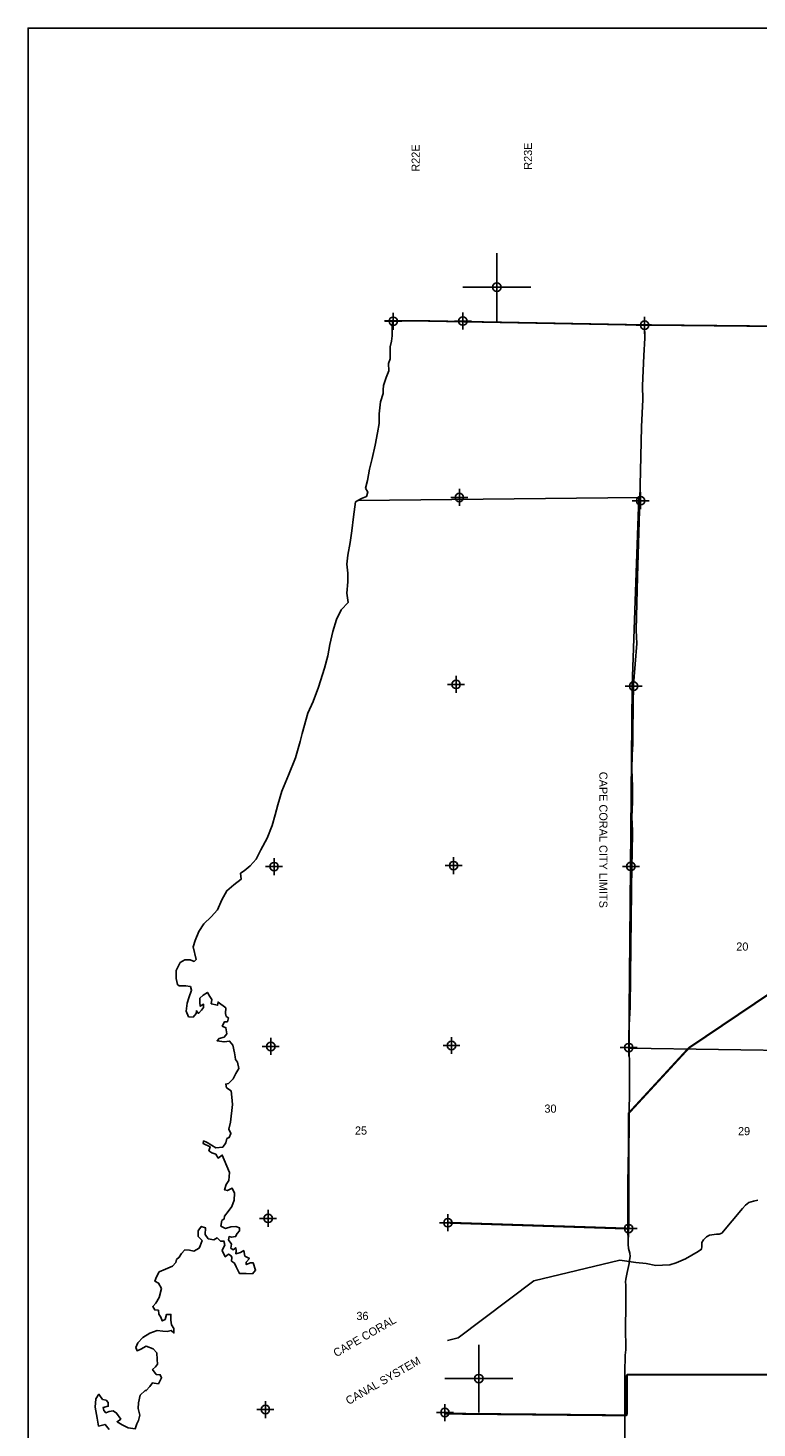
# Model space of a CAD drawing. Extents: x 119693 to 416873, y 706841 to 914021.
# Tile 2 of 14: x 142962 to 164455, y 854296 to 895571. Entities that reach past the tile are written whole.
import ezdxf

# ---------------------------------------------------------------- set-up
doc = ezdxf.new("R2010")
doc.units = 0
doc.header["$LTSCALE"] = 800
doc.header["$PDMODE"] = 34
doc.header["$PDSIZE"] = 250
for name, pattern in [('DASHED', [0]), ('PHANTOM', [0]), ('STREAM', [0])]:
    doc.linetypes.add(name, pattern=pattern)
doc.layers.get('0').update_dxf_attribs({"linetype": 'CONTINUOUS'})
for name, color, linetype in [('700', 7, 'CONTINUOUS'), ('BORDER', 1, 'CONTINUOUS'), ('CITY', 14, 'DASHED'), ('COUNTY', 15, 'PHANTOM'), ('MAJROADS', 9, 'CONTINUOUS'), ('SEC', 2, 'CONTINUOUS'), ('TEXT', 7, 'CONTINUOUS'), ('TRUNKS', 5, 'STREAM'), ('WATER', 4, 'CONTINUOUS'), ('WSHEDS', 3, 'CONTINUOUS')]:
    doc.layers.add(name, color=color, linetype=linetype)

# ---------------------------------------------------------------- blocks, each defined once
blk = doc.blocks.new('TICK')
at = {"color": 0}
for points in [[(500, 0), (500, 1000)], [(0, 500), (1000, 500)]]:
    blk.add_lwpolyline(points, dxfattribs=at)
blk.add_point((500, 500), dxfattribs=at)

msp = doc.modelspace()

# ---------------------------------------------------------------- linework, layer by layer
at = {"layer": '700', "color": 0}
msp.add_line((161270, 858987), (161270, 858987), dxfattribs=at)
at = {"layer": 'BORDER', "color": 0}
msp.add_lwpolyline([(142962, 832571), (238962, 832571), (238962, 895571), (142962, 895571)], close=True, dxfattribs=at)
at = {"layer": 'CITY', "color": 0}
msp.add_lwpolyline([(152704, 881643), (160973, 881731), (160774, 876172), (160681, 865499), (165967, 865414), (171400, 865413), (176785, 865354), (177602, 865377), (182078, 867657), (182075, 865402), (187348, 865388), (187499, 875932), (192795, 875851), (197979, 875822), (197937, 870471), (203574, 870421), (203567, 867149), (204626, 867424), (204750, 866898), (203543, 866570), (203524, 865133), (197957, 865112), (197910, 854551)], dxfattribs=at)
at = {"layer": 'COUNTY', "color": 0, "const_width": 50}
msp.add_lwpolyline([(190661, 886554), (187671, 886546), (184101, 886586), (183864, 886586), (182227, 886609), (176874, 886630), (172180, 886671), (171346, 886686), (170022, 886688), (166187, 886765), (160893, 886819), (154508, 886938), (153463, 886938)], dxfattribs=at)
at = {"layer": 'MAJROADS', "color": 0}
msp.add_lwpolyline([(161147, 886850), (161139, 886834), (161144, 886431), (161115, 885912), (161083, 885024), (161089, 884622), (161049, 883810), (161026, 882938), (160999, 881673), (160932, 879403), (160895, 877820), (160909, 877426), (160816, 876203), (160806, 876052), (160805, 875885), (160801, 875374), (160798, 875005), (160794, 874469), (160775, 874142), (160763, 873715), (160785, 873203), (160781, 872759), (160761, 872307), (160783, 871913), (160770, 871218), (160767, 870908), (160733, 868503), (160711, 866702), (160690, 866174), (160685, 865562), (160697, 864875), (160682, 862940), (160671, 862546), (160647, 861516), (160651, 860979), (160645, 860234), (160658, 859714), (160666, 859588), (160706, 859446), (160714, 859353), (160688, 859186), (160687, 859144), (160627, 858876), (160592, 858684), (160583, 858609), (160590, 858508), (160585, 857745), (160574, 857394), (160581, 857285), (160584, 856598), (160566, 856447), (160554, 855936), (160555, 854863), (160555, 853799)], dxfattribs=at)
at = {"layer": 'SEC', "color": 0}
for p in [(153732, 886925), (155783, 886931), (161143, 886809), (155679, 881730), (161023, 881634), (155582, 876219), (160817, 876165), (150216, 870846), (155510, 870875), (160737, 870855), (150120, 865544), (155448, 865573), (160674, 865511), (150042, 860477), (155343, 860347), (160670, 860175), (149961, 854840), (155254, 854752)]:
    msp.add_point(p, dxfattribs=at)
at = {"layer": 'TRUNKS', "color": 0}
msp.add_lwpolyline([(155327, 856872), (155644, 856956), (157872, 858637), (160413, 859240), (160884, 859173), (161192, 859141), (161475, 859083), (161667, 859096), (161882, 859110), (162074, 859162), (162346, 859284), (162717, 859498), (162817, 859567), (162825, 859642), (162828, 859760), (162874, 859844), (162968, 859933), (163059, 859985), (163265, 860009), (163338, 860011), (163417, 860044), (164026, 860772), (164121, 860870), (164217, 860944), (164349, 860985), (164481, 861008)], dxfattribs=at)
at = {"layer": 'WATER', "color": 0}
for points in [[(153704, 886928), (153694, 886744), (153701, 886493), (153675, 886342), (153640, 886175), (153639, 885999), (153638, 885815), (153595, 885681), (153602, 885463), (153525, 885271), (153448, 885029), (153438, 884904), (153430, 884794), (153353, 884552), (153317, 884200), (153315, 883915), (153263, 883631), (153193, 883271), (153107, 882878), (153029, 882560), (152968, 882234), (152917, 882000), (152983, 881891), (152940, 881757), (152797, 881699), (152621, 881600), (152559, 881156), (152506, 880746), (152462, 880403), (152392, 880027), (152365, 879759), (152389, 879499), (152395, 879239), (152360, 878904), (152400, 878636), (152197, 878420), (152061, 878136), (151950, 877776), (151864, 877392), (151803, 877065), (151700, 876697), (151528, 876137), (151366, 875711), (151213, 875369), (151050, 874775), (150990, 874533), (150844, 874056), (150640, 873547), (150444, 873071), (150332, 872669), (150247, 872377), (150161, 872059), (150016, 871683), (149829, 871341), (149693, 871065), (149516, 870865), (149331, 870724), (149230, 870650), (149245, 870474), (149027, 870307), (148824, 870133), (148680, 869866), (148552, 869574), (148358, 869365), (148148, 869157), (147995, 868932), (147893, 868665), (147833, 868481), (147923, 868112), (147864, 868054), (147747, 868096), (147588, 868097), (147445, 868015), (147334, 867781), (147333, 867546), (147365, 867370), (147423, 867328), (147608, 867335), (147750, 867309), (147783, 867208), (147706, 866974), (147654, 866824), (147628, 866581), (147694, 866421), (147827, 866404), (147920, 866512), (147929, 866596), (147987, 866520), (148080, 866611), (148139, 866695), (148140, 866787), (148039, 866729), (148031, 866838), (148032, 866972), (148125, 867055), (148251, 867138), (148326, 867020), (148384, 866928), (148366, 866802), (148550, 866759), (148568, 866851), (148793, 866682), (148783, 866515), (148808, 866431), (148874, 866388), (148840, 866271), (148756, 866272), (148689, 866147), (148797, 866096), (148821, 865920), (148745, 865820), (148594, 865779), (148535, 865712), (148744, 865677), (148903, 865701), (149003, 865583), (149052, 865357), (149068, 865239), (149084, 865156), (149142, 865080), (149174, 864895), (149090, 864745), (149013, 864595), (148937, 864512), (148870, 864453), (148794, 864437), (148810, 864328), (148952, 864235), (148968, 864051), (148991, 863833), (148929, 863314), (148886, 863105), (148944, 862979), (148893, 862862), (148825, 862829), (148791, 862703), (148706, 862578), (148497, 862554), (148247, 862715), (148138, 862758), (148129, 862683), (148330, 862589), (148295, 862472), (148379, 862404), (148496, 862370), (148570, 862252), (148688, 862344), (148746, 862201), (148820, 862016), (148902, 861831), (148884, 861597), (148808, 861472), (148756, 861313), (148840, 861296), (148983, 861362), (149049, 861219), (149039, 861010), (148971, 860826), (148861, 860676), (148760, 860542), (148742, 860459), (148675, 860409), (148649, 860250), (148782, 860182), (148942, 860223), (149093, 860239), (149201, 860196), (149201, 860104), (149125, 860029), (149082, 859937), (148957, 859921), (148890, 859938), (148872, 859846), (148964, 859720), (148946, 859595), (149013, 859552), (149088, 859610), (149096, 859518), (149087, 859434), (149230, 859467), (149322, 859525), (149355, 859366), (149488, 859289), (149396, 859189), (149395, 859114), (149521, 859163), (149605, 859163), (149670, 858945), (149577, 858845), (149393, 858854), (149201, 858847), (149101, 859049), (149052, 859158), (148960, 859218), (148969, 859326), (148953, 859368), (148869, 859419), (148777, 859344), (148686, 859529), (148762, 859696), (148738, 859805), (148637, 859806), (148538, 859899), (148445, 859841), (148278, 859875), (148186, 860002), (148196, 860194), (148071, 860237), (147978, 860112), (147977, 859945), (148093, 859826), (148042, 859668), (148008, 859601), (147848, 859510), (147723, 859536), (147589, 859545), (147487, 859437), (147420, 859328), (147344, 859262), (147318, 859178), (147225, 859070), (147015, 858979), (146830, 858897), (146746, 858755), (146703, 858621), (146811, 858570), (146894, 858411), (146825, 858143), (146732, 857976), (146639, 857876), (146697, 857775), (146806, 857766), (146822, 857649), (146880, 857565), (146921, 857455), (147005, 857497), (147048, 857647), (147174, 857646), (147173, 857479), (147188, 857336), (147263, 857227), (147262, 857101), (147187, 857169), (147061, 857145), (146936, 857154), (146768, 857172), (146550, 857089), (146348, 856965), (146196, 856807), (146145, 856665), (146178, 856573), (146287, 856622), (146447, 856705), (146656, 856628), (146756, 856510), (146771, 856317), (146779, 856175), (146719, 856100), (146635, 856017), (146743, 855873), (146860, 855864), (146901, 855772), (146808, 855597), (146683, 855614), (146632, 855623), (146556, 855515), (146447, 855398), (146421, 855398), (146270, 855265), (146218, 855039), (146209, 854872), (146257, 854671), (146215, 854520), (146172, 854420), (146121, 854269), (145911, 854296), (145736, 854389), (145586, 854482), (145695, 854557), (145571, 854734), (145471, 854801), (145354, 854786), (145253, 854744), (145195, 854812), (145178, 854904), (145329, 854936), (145330, 855045), (145264, 855113), (145163, 855139), (145055, 855290), (144962, 855157), (144944, 854914), (145000, 854587), (145041, 854352), (145234, 854401), (145350, 854249)], [(153713, 886928), (153704, 886928)]]:
    msp.add_lwpolyline(points, dxfattribs=at)
at = {"layer": 'WSHEDS', "color": 0, "const_width": 60}
for points in [[(155343, 860347, -0.000944), (155344, 860347), (160639, 860176, 0.423685), (160670, 860206), (160670, 863564, -0.188527), (160678, 863584), (162447, 865501, -0.058247), (162452, 865505), (168654, 869682, -0.075314), (168663, 869686), (169040, 869800, -0.028725), (169043, 869800), (178818, 871550, 0.13571), (178833, 871557), (181181, 873603, 0.009104), (181182, 873604), (189021, 880952, -0.024478), (189023, 880954), (193964, 884751, 0.114809)], [(175221, 863741), (171357, 861766, 0.281693), (171341, 861740), (171341, 860088, -0.41707), (171310, 860058), (165882, 860111, 0.41707), (165852, 860081), (165852, 855897, -0.414214), (165822, 855867), (160647, 855867, 0.414214), (160617, 855837), (160617, 854698, -0.41706), (160587, 854668), (155254, 854719)]]:
    msp.add_lwpolyline(points, format="xyb", dxfattribs=at)

# ---------------------------------------------------------------- block references
at = {"color": 0, "xscale": 2, "yscale": 2, "zscale": 2}
for p in [(155783, 886931), (155254, 854752)]:
    msp.add_blockref('TICK', p, dxfattribs=at)

# ---------------------------------------------------------------- texts
at = {"layer": 'CITY', "color": 0}
msp.add_text('CAPE CORAL CITY LIMITS', height=240, rotation=270, dxfattribs=at).set_placement((159805, 873642))
at = {"layer": 'TEXT', "color": 0}
for s, rotation, p in [('R22E', 90, (154511, 891335)), ('R23E', 90, (157823, 891392)), ('CAPE CORAL', 30, (152050, 856379)), ('CANAL SYSTEM', 30, (152415, 854971))]:
    msp.add_text(s, height=240, rotation=rotation, dxfattribs=at).set_placement(p)
for s, p in [('20', (163844, 868370)), ('30', (158187, 863592)), ('25', (152601, 862945)), ('29', (163895, 862929)), ('36', (152644, 857481))]:
    msp.add_text(s, height=240, dxfattribs=at).set_placement(p)

doc.saveas('drawing.dxf')
